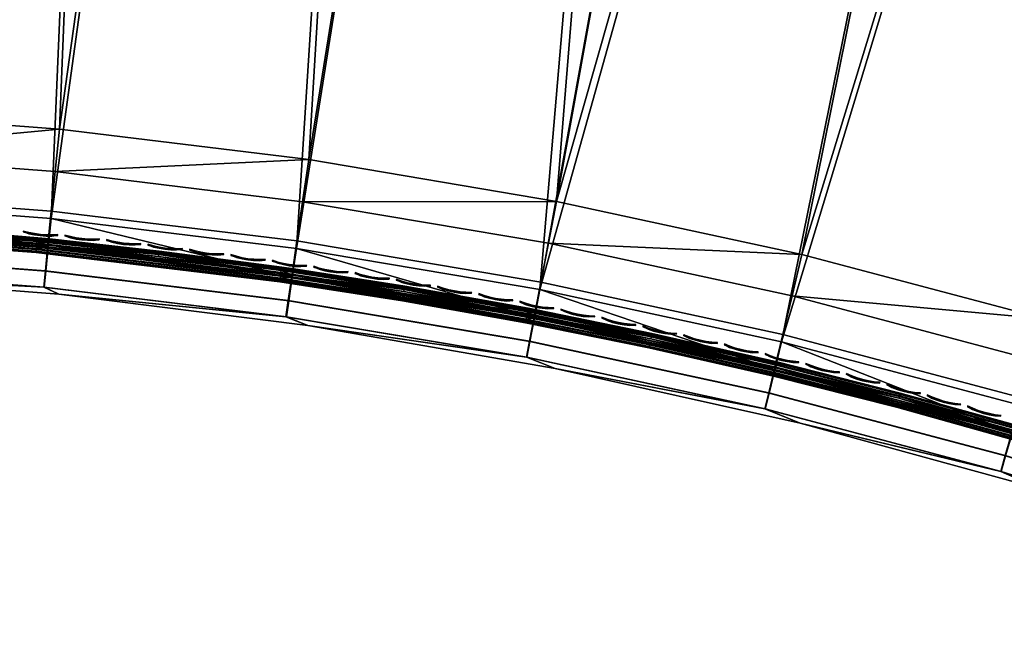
# Model space of a CAD drawing. Header units: inches. Extents: x 0 to 63.6, y -63.6 to 0.
# Tile 5 of 256: x 3.3 to 9.9, y -30.4 to -26.3. Entities that reach past the tile are written whole.
import ezdxf

# ---------------------------------------------------------------- set-up
doc = ezdxf.new("R2010")
doc.units = ezdxf.units.IN
doc.header["$LTSCALE"] = 0.03937
doc.header["$MEASUREMENT"] = 0
for name, color, linetype in [('A-FURN-3-ST', 151, 'Continuous'), ('A-FURN-3-ST-SEAM', 250, 'Continuous'), ('A-FURN-3-STITCH', 15, 'Continuous')]:
    doc.layers.add(name, color=color, linetype=linetype)

msp = doc.modelspace()

# ---------------------------------------------------------------- meshes
at = {"layer": 'A-FURN-3-ST'}
mesh = msp.add_polyface(dxfattribs=at)
corners = [(8.5832, -27.9167, 18), (14.8812, -7.385, 18), (12.828, -6.8816, 18), (6.9387, -27.5612, 18), (10.758, -6.4531, 18), (8.6737, -6.1001, 18), (5.2796, -27.2813, 18), (6.5781, -5.823, 18), (3.6095, -27.0777, 18), (4.4737, -5.6222, 18), (1.9318, -26.9508, 18), (2.3634, -5.498, 18), (0.25, -26.9009, 18), (0.25, -5.4505, 18), (12.8904, -6.6038, 17.9625), (10.8102, -6.1732, 17.9625), (8.7157, -5.8185, 17.9625), (6.6097, -5.5401, 17.9625), (4.495, -5.3383, 17.9625), (10.9521, -5.4085, 17.1847), (13.068, -5.8081, 16.9), (10.9586, -5.3715, 16.9), (13.0363, -5.952, 17.45), (13.0601, -5.8447, 17.1847), (10.9323, -5.5166, 17.45), (12.9982, -6.1226, 17.6778), (10.9004, -5.6884, 17.6778), (8.8138, -5.1578, 17.45), (8.7882, -5.3307, 17.6778), (12.9484, -6.3449, 17.8526), (10.8588, -5.9124, 17.8526), (8.7548, -5.5561, 17.8526), (6.6392, -5.2764, 17.8526), (13.068, -5.8081, 5.5), (10.9586, -5.3715, 5.5), (0, -5.4505, 17.75), (0, -26.9009, 17.75), (0.0335, -5.4505, 17.875), (0.0335, -26.9009, 17.875), (0.125, -5.4505, 17.9665), (0.125, -26.9009, 17.9665), (0.25, -4.8505, 5), (0.25, -27.5009, 5), (0.125, -4.8505, 5.0335), (0.125, -27.5009, 5.0335), (0.0335, -4.8505, 5.125), (0.0335, -27.5009, 5.125), (0, -4.8505, 5.25), (0, -27.5009, 5.25), (15.0329, -6.8045, 5), (8.4459, -28.5008, 5), (12.9585, -6.2959, 5), (6.8285, -28.151, 5), (10.867, -5.8631, 5), (8.7611, -5.5065, 5), (5.1967, -27.8756, 5), (6.6437, -5.2266, 5), (3.5541, -27.6752, 5), (4.5175, -5.0238, 5), (1.9041, -27.5502, 5), (2.3853, -4.8984, 5), (10.9518, -5.409, 5.3087), (13.0005, -6.1093, 5.0381), (10.9021, -5.675, 5.0381), (10.9319, -5.5155, 5.1464), (13.0361, -5.951, 5.1464), (13.0598, -5.8452, 5.3087), (8.7894, -5.3172, 5.0381), (8.8134, -5.1568, 5.1464), (0, -4.6005, 5.5), (0, -27.7509, 5.5), (0, -4.6005, 16.9), (0, -27.7509, 16.9)]
mesh.append_faces([[corners[k] for k in face] for face in [(0, 1, 2), (3, 2, 4), (3, 4, 5), (6, 5, 7), (8, 7, 9), (8, 9, 10), (10, 9, 11), (10, 11, 12), (12, 11, 13), (4, 14, 15), (4, 15, 5), (5, 15, 16), (5, 16, 7), (7, 16, 17), (7, 17, 9), (9, 17, 18), (9, 18, 11), (19, 20, 21), (22, 23, 19, 24), (25, 22, 24, 26), (26, 24, 27, 28), (29, 25, 26, 30), (30, 26, 28, 31), (14, 29, 30, 15), (15, 30, 31, 16), (16, 31, 32, 17), (21, 33, 34), (35, 36, 37), (37, 36, 38), (37, 38, 39), (39, 38, 40), (39, 40, 13), (13, 40, 12), (41, 42, 43), (43, 42, 44), (43, 44, 45), (45, 44, 46), (45, 46, 47), (47, 46, 48), (49, 50, 51), (51, 52, 53), (53, 52, 54), (54, 55, 56), (56, 57, 58), (58, 59, 60), (60, 59, 42), (60, 42, 41), (33, 61, 34), (62, 53, 63), (62, 63, 64, 65), (65, 64, 61, 66), (53, 54, 63), (63, 54, 67), (63, 67, 68, 64), (69, 70, 71), (71, 72, 36), (69, 47, 48), (69, 48, 70), (36, 35, 71)]])
mesh = msp.add_polyface(dxfattribs=at)
corners = [(5.2387, -27.5631, 17.9625), (6.9387, -27.5612, 18), (5.2796, -27.2813, 18), (3.5815, -27.3611, 17.9625), (3.6095, -27.0777, 18), (1.9168, -27.2351, 17.9625), (1.9318, -26.9508, 18), (0.2497, -27.1155, 17.9788), (0.2493, -27.3218, 17.9162), (1.9029, -27.5001, 17.8526), (3.5555, -27.6251, 17.8526), (5.2006, -27.8256, 17.8526), (6.8348, -28.1013, 17.8526), (6.8849, -27.8408, 17.9625), (0.249, -27.5119, 17.8145), (1.8909, -27.7276, 17.6778), (3.5331, -27.8518, 17.6778), (5.1679, -28.0511, 17.6778), (6.7918, -28.325, 17.6778), (0.2486, -27.8153, 17.511), (1.8817, -27.9021, 17.45), (0.2483, -27.9797, 17.1146), (1.8759, -28.0119, 17.1847), (0.2483, -28.0009, 16.9), (1.9287, -28.0522, 16.9), (3.5051, -28.1351, 17.1847), (3.6049, -28.1828, 16.9), (5.127, -28.3328, 17.1847), (5.273, -28.3922, 16.9), (6.738, -28.6046, 17.1847), (6.9294, -28.6801, 16.9), (6.7588, -28.4967, 17.45), (5.1427, -28.2241, 17.45), (3.5159, -28.0258, 17.45), (6.5781, -5.823, 18), (6.8285, -28.151, 5), (6.7923, -28.3389, 5.0381), (5.1967, -27.8756, 5), (5.1692, -28.0649, 5.0381), (3.5541, -27.6752, 5), (3.5353, -27.8656, 5.0381), (1.9041, -27.5502, 5), (1.894, -27.7413, 5.0381), (0.25, -27.5009, 5), (0.2493, -27.6922, 5.0381), (1.8854, -27.9033, 5.1464), (0.2488, -27.8544, 5.1465), (1.8797, -28.0115, 5.3087), (0.2483, -28.0009, 5.5), (1.9287, -28.0522, 5.5), (3.5087, -28.1349, 5.3087), (3.6049, -28.1828, 5.5), (5.1303, -28.3327, 5.3087), (5.273, -28.3922, 5.5), (6.7412, -28.6046, 5.3087), (6.7617, -28.4982, 5.1464), (5.1459, -28.2255, 5.1464), (3.5194, -28.027, 5.1464), (6.6437, -5.2266, 5), (4.5175, -5.0238, 5)]
mesh.append_faces([[corners[k] for k in face] for face in [(0, 1, 2), (0, 2, 3), (3, 2, 4), (3, 4, 5), (5, 4, 6), (5, 6, 7), (5, 8, 9), (5, 9, 10, 3), (3, 10, 11, 0), (0, 11, 12, 13), (9, 14, 15), (9, 15, 16, 10), (10, 16, 17, 11), (11, 17, 18, 12), (15, 19, 20), (20, 21, 22), (22, 23, 24), (22, 24, 25), (25, 24, 26), (25, 26, 27), (27, 26, 28), (27, 28, 29), (29, 28, 30), (31, 18, 17, 32), (32, 17, 16, 33), (33, 16, 15, 20), (29, 31, 32, 27), (27, 32, 33, 25), (25, 33, 20, 22), (2, 34, 4), (35, 36, 37), (37, 36, 38), (37, 38, 39), (39, 38, 40), (39, 40, 41), (41, 40, 42), (41, 42, 43), (44, 42, 45), (46, 45, 47), (48, 47, 49), (49, 47, 50), (49, 50, 51), (51, 50, 52), (51, 52, 53), (53, 52, 54), (55, 54, 52, 56), (56, 52, 50, 57), (57, 50, 47, 45), (36, 55, 56, 38), (38, 56, 57, 40), (40, 57, 45, 42), (58, 37, 39), (59, 39, 41), (53, 30, 28), (53, 28, 51), (51, 28, 26), (51, 26, 49), (49, 26, 24), (49, 24, 48)]])
mesh = msp.add_polyface(dxfattribs=at)
corners = [(11.7233, -29.1211, 17.9625), (11.8149, -28.8516, 18), (10.1306, -28.6206, 17.9625), (10.2098, -28.3471, 18), (8.5167, -28.1935, 17.9625), (8.5832, -27.9167, 18), (6.8849, -27.8408, 17.9625), (6.9387, -27.5612, 18), (5.2387, -27.5631, 17.9625), (6.8348, -28.1013, 17.8526), (8.4547, -28.4515, 17.8526), (10.0569, -28.8755, 17.8526), (11.638, -29.3724, 17.8526), (6.7918, -28.325, 17.6778), (8.4015, -28.673, 17.6778), (9.9936, -29.0943, 17.6778), (11.5647, -29.5881, 17.6778), (6.738, -28.6046, 17.1847), (6.9294, -28.6801, 16.9), (8.335, -28.9498, 17.1847), (8.5704, -29.0458, 16.9), (9.9145, -29.3678, 17.1847), (10.1923, -29.4885, 16.9), (11.4732, -29.8576, 17.1847), (11.7916, -30.0072, 16.9), (13.0078, -30.4184, 17.1847), (11.5085, -29.7536, 17.45), (9.945, -29.2622, 17.45), (8.3607, -28.843, 17.45), (6.7588, -28.4967, 17.45), (14.8812, -7.385, 18), (12.828, -6.8816, 18), (8.6737, -6.1001, 18), (5.2796, -27.2813, 18), (11.6242, -29.4205, 5), (13.1087, -30.1666, 5.0381), (11.5627, -29.6016, 5.0381), (10.0456, -28.9242, 5), (9.9924, -29.108, 5.0381), (8.4459, -28.5008, 5), (8.4012, -28.6868, 5.0381), (6.8285, -28.151, 5), (6.7923, -28.3389, 5.0381), (5.273, -28.3922, 5.5), (6.7412, -28.6046, 5.3087), (6.9294, -28.6801, 5.5), (8.3379, -28.9499, 5.3087), (8.5704, -29.0458, 5.5), (9.9172, -29.368, 5.3087), (10.1923, -29.4885, 5.5), (11.4756, -29.8579, 5.3087), (11.7916, -30.0072, 5.5), (13.01, -30.4186, 5.3087), (11.5105, -29.7552, 5.1464), (9.9473, -29.2638, 5.1464), (8.3632, -28.8445, 5.1464), (6.7617, -28.4982, 5.1464), (15.0329, -6.8045, 5), (12.9585, -6.2959, 5), (8.7611, -5.5065, 5), (5.1967, -27.8756, 5)]
mesh.append_faces([[corners[k] for k in face] for face in [(0, 1, 2), (2, 1, 3), (2, 3, 4), (4, 3, 5), (4, 5, 6), (6, 5, 7), (6, 7, 8), (6, 9, 10, 4), (4, 10, 11, 2), (2, 11, 12, 0), (9, 13, 14, 10), (10, 14, 15, 11), (11, 15, 16, 12), (17, 18, 19), (19, 18, 20), (19, 20, 21), (21, 20, 22), (21, 22, 23), (23, 22, 24), (23, 24, 25), (26, 16, 15, 27), (27, 15, 14, 28), (28, 14, 13, 29), (23, 26, 27, 21), (21, 27, 28, 19), (19, 28, 29, 17), (3, 30, 5), (5, 31, 7), (7, 32, 33), (34, 35, 36), (34, 36, 37), (37, 36, 38), (37, 38, 39), (39, 38, 40), (39, 40, 41), (41, 40, 42), (43, 44, 45), (45, 44, 46), (45, 46, 47), (47, 46, 48), (47, 48, 49), (49, 48, 50), (49, 50, 51), (51, 50, 52), (53, 50, 48, 54), (54, 48, 46, 55), (55, 46, 44, 56), (36, 53, 54, 38), (38, 54, 55, 40), (40, 55, 56, 42), (57, 37, 39), (58, 39, 41), (59, 41, 60), (51, 24, 49), (49, 24, 22), (49, 22, 47), (47, 22, 20), (47, 20, 45), (45, 20, 18), (45, 18, 43)]])
at = {"layer": 'A-FURN-3-ST-SEAM'}
mesh = msp.add_polyface(dxfattribs=at)
corners = [(3.4555, -27.8786, 17.6344), (3.4542, -27.8931, 17.6473), (1.8412, -27.774, 17.6473), (1.8418, -27.7594, 17.6344), (1.8976, -27.7304, 17.7271), (1.8423, -27.7471, 17.7259), (3.4566, -27.8663, 17.7259), (3.5393, -27.8548, 17.7271), (5.0903, -28.0618, 17.7259), (1.897, -27.7438, 17.628), (3.5381, -27.8681, 17.628), (5.0886, -28.074, 17.6344), (3.4551, -27.8837, 17.7173), (1.8416, -27.7646, 17.7173), (3.4539, -27.8966, 17.7027), (1.841, -27.7775, 17.7027), (5.0853, -28.0982, 17.6842), (5.0862, -28.0919, 17.7027), (3.4534, -27.9029, 17.6842), (1.8407, -27.7838, 17.6842), (5.0855, -28.097, 17.6648), (3.4535, -27.9017, 17.6648), (1.8408, -27.7826, 17.6648), (5.0866, -28.0885, 17.6473), (4.2776, -27.8988, 17.6522), (4.2762, -27.9116, 17.6377), (3.4605, -27.8235, 17.6377), (3.4617, -27.8106, 17.6522), (2.6497, -27.7544, 17.6377), (2.6505, -27.7416, 17.6522), (1.8443, -27.7041, 17.6377), (1.8448, -27.6912, 17.6522), (2.6485, -27.7719, 17.6292), (1.8435, -27.7216, 17.6292), (4.2742, -27.929, 17.6292), (3.4589, -27.8409, 17.6292), (1.8995, -27.6876, 17.6706), (3.5432, -27.8121, 17.6706), (4.2756, -27.9165, 17.7208), (3.4601, -27.8284, 17.7208), (2.6493, -27.7594, 17.7208), (3.4614, -27.8138, 17.7078), (2.6503, -27.7448, 17.7078), (3.4621, -27.8053, 17.6902), (2.6509, -27.7363, 17.6902), (4.2782, -27.8935, 17.6902), (1.8447, -27.6945, 17.7078), (1.844, -27.7091, 17.7208), (4.2773, -27.902, 17.7078)]
mesh.append_faces([[corners[k] for k in face] for face in [(0, 1, 2, 3), (4, 5, 6), (4, 6, 7), (7, 6, 8), (3, 9, 0), (0, 9, 10), (0, 10, 11), (12, 6, 5, 13), (14, 12, 13, 15), (16, 17, 14, 18), (18, 14, 15, 19), (20, 16, 18, 21), (21, 18, 19, 22), (23, 20, 21, 1), (1, 21, 22, 2), (24, 25, 26, 27), (27, 26, 28, 29), (29, 28, 30, 31), (32, 33, 30, 28), (34, 10, 35), (35, 10, 32), (35, 32, 28, 26), (10, 9, 32), (36, 37, 29), (29, 37, 27), (27, 37, 24), (25, 34, 35, 26), (7, 38, 39), (7, 39, 40), (40, 39, 41, 42), (42, 41, 43, 44), (44, 43, 37), (37, 43, 45), (37, 36, 44), (42, 46, 47, 40), (4, 7, 40), (48, 45, 43, 41), (38, 48, 41, 39)]])
mesh = msp.add_polyface(dxfattribs=at)
corners = [(5.9108, -28.2013, 17.6344), (5.9085, -28.2157, 17.6473), (5.0866, -28.0885, 17.6473), (5.0886, -28.074, 17.6344), (3.4542, -27.8931, 17.6473), (3.4555, -27.8786, 17.6344), (3.5393, -27.8548, 17.7271), (5.0903, -28.0618, 17.7259), (5.1736, -28.0541, 17.7271), (5.9128, -28.1891, 17.7259), (6.7971, -28.3281, 17.7271), (3.5381, -27.8681, 17.628), (5.1718, -28.0674, 17.628), (6.7946, -28.3412, 17.628), (5.91, -28.2064, 17.7173), (5.0879, -28.0792, 17.7173), (3.4566, -27.8663, 17.7259), (3.4551, -27.8837, 17.7173), (5.908, -28.2192, 17.7027), (5.0862, -28.0919, 17.7027), (3.4539, -27.8966, 17.7027), (5.907, -28.2254, 17.6842), (5.0853, -28.0982, 17.6842), (5.9072, -28.2242, 17.6648), (5.0855, -28.097, 17.6648), (5.9216, -28.1339, 17.6522), (5.9196, -28.1467, 17.6377), (5.0961, -28.0192, 17.6377), (5.0978, -28.0064, 17.6522), (4.2762, -27.9116, 17.6377), (4.2776, -27.8988, 17.6522), (5.9169, -28.1639, 17.6292), (5.0937, -28.0365, 17.6292), (4.2742, -27.929, 17.6292), (3.5432, -27.8121, 17.6706), (5.1795, -28.0117, 17.6706), (5.9225, -28.1287, 17.6902), (5.0985, -28.0012, 17.6902), (5.0974, -28.0096, 17.7078), (5.9211, -28.1371, 17.7078), (5.0954, -28.0241, 17.7208), (5.9188, -28.1516, 17.7208), (4.2756, -27.9165, 17.7208), (4.2782, -27.8935, 17.6902), (4.2773, -27.902, 17.7078)]
mesh.append_faces([[corners[k] for k in face] for face in [(0, 1, 2, 3), (3, 2, 4, 5), (6, 7, 8), (8, 7, 9), (8, 9, 10), (3, 11, 12), (3, 12, 0), (0, 12, 13), (14, 9, 7, 15), (15, 7, 16, 17), (18, 14, 15, 19), (19, 15, 17, 20), (21, 18, 19, 22), (23, 21, 22, 24), (1, 23, 24, 2), (25, 26, 27, 28), (28, 27, 29, 30), (13, 12, 31), (31, 12, 32), (31, 32, 27, 26), (32, 12, 33), (33, 12, 11), (30, 34, 35), (30, 35, 28), (28, 35, 25), (27, 32, 33, 29), (36, 35, 37), (36, 37, 38, 39), (39, 38, 40, 41), (41, 40, 8), (8, 40, 42), (8, 42, 6), (34, 43, 35), (35, 43, 37), (8, 10, 41), (38, 37, 43, 44), (40, 38, 44, 42)]])
mesh = msp.add_polyface(dxfattribs=at)
corners = [(7.5635, -28.5167, 17.6344), (7.5605, -28.531, 17.6473), (6.7334, -28.3631, 17.6473), (6.736, -28.3488, 17.6344), (5.9085, -28.2157, 17.6473), (5.9108, -28.2013, 17.6344), (6.7971, -28.3281, 17.7271), (5.9128, -28.1891, 17.7259), (6.7382, -28.3366, 17.7259), (7.566, -28.5046, 17.7259), (6.7351, -28.3539, 17.7173), (7.5624, -28.5218, 17.7173), (6.7328, -28.3666, 17.7027), (7.5598, -28.5344, 17.7027), (6.7316, -28.3728, 17.6842), (7.5585, -28.5406, 17.6842), (6.7318, -28.3716, 17.6648), (7.5587, -28.5394, 17.6648), (8.4063, -28.676, 17.7271), (6.7946, -28.3412, 17.628), (8.4032, -28.689, 17.628), (5.91, -28.2064, 17.7173), (5.908, -28.2192, 17.7027), (5.907, -28.2254, 17.6842), (5.9072, -28.2242, 17.6648), (7.5774, -28.4499, 17.6522), (7.5748, -28.4626, 17.6377), (6.7461, -28.2944, 17.6377), (6.7484, -28.2817, 17.6522), (5.9196, -28.1467, 17.6377), (5.9216, -28.1339, 17.6522), (7.5712, -28.4797, 17.6292), (6.7429, -28.3116, 17.6292), (5.9169, -28.1639, 17.6292), (5.1795, -28.0117, 17.6706), (6.8049, -28.286, 17.6706), (7.5738, -28.4674, 17.7208), (6.7452, -28.2993, 17.7208), (5.9188, -28.1516, 17.7208), (6.7478, -28.2849, 17.7078), (5.9211, -28.1371, 17.7078), (6.7494, -28.2765, 17.6902), (5.9225, -28.1287, 17.6902), (7.5785, -28.4447, 17.6902), (7.5768, -28.4531, 17.7078)]
mesh.append_faces([[corners[k] for k in face] for face in [(0, 1, 2, 3), (3, 2, 4, 5), (6, 7, 8), (6, 8, 9), (9, 8, 10, 11), (11, 10, 12, 13), (13, 12, 14, 15), (15, 14, 16, 17), (17, 16, 2, 1), (18, 6, 9), (5, 19, 3), (3, 19, 0), (19, 20, 0), (10, 8, 7, 21), (12, 10, 21, 22), (14, 12, 22, 23), (16, 14, 23, 24), (2, 16, 24, 4), (25, 26, 27, 28), (28, 27, 29, 30), (31, 20, 19), (31, 19, 32), (32, 19, 33), (32, 33, 29, 27), (34, 35, 30), (30, 35, 28), (28, 35, 25), (26, 31, 32, 27), (18, 36, 6), (6, 36, 37), (6, 37, 38), (38, 37, 39, 40), (40, 39, 41, 42), (42, 41, 35), (35, 41, 43), (35, 34, 42), (44, 43, 41, 39), (36, 44, 39, 37)]])
mesh = msp.add_polyface(dxfattribs=at)
corners = [(9.2223, -28.9151, 17.6344), (9.2186, -28.9293, 17.6473), (8.3957, -28.7212, 17.6473), (8.3991, -28.707, 17.6344), (7.5605, -28.531, 17.6473), (7.5635, -28.5167, 17.6344), (9.2254, -28.9032, 17.7259), (9.9979, -29.0972, 17.7271), (8.4063, -28.676, 17.7271), (8.4019, -28.695, 17.7259), (7.566, -28.5046, 17.7259), (7.5624, -28.5218, 17.7173), (8.3979, -28.7121, 17.7173), (7.5598, -28.5344, 17.7027), (8.395, -28.7246, 17.7027), (7.5585, -28.5406, 17.6842), (8.3935, -28.7308, 17.6842), (7.5587, -28.5394, 17.6648), (8.3938, -28.7296, 17.6648), (8.4032, -28.689, 17.628), (9.9943, -29.1101, 17.628), (9.221, -28.9202, 17.7173), (9.2178, -28.9327, 17.7027), (9.2162, -28.9388, 17.6842), (9.2165, -28.9376, 17.6648), (9.2394, -28.8491, 17.6522), (9.2362, -28.8616, 17.6377), (8.4117, -28.6531, 17.6377), (8.4146, -28.6406, 17.6522), (7.5748, -28.4626, 17.6377), (7.5774, -28.4499, 17.6522), (9.2318, -28.8785, 17.6292), (8.4077, -28.6701, 17.6292), (7.5712, -28.4797, 17.6292), (6.8049, -28.286, 17.6706), (8.4161, -28.6343, 17.6706), (9.2407, -28.844, 17.6902), (8.4158, -28.6354, 17.6902), (8.4139, -28.6437, 17.7078), (9.2386, -28.8522, 17.7078), (8.4105, -28.658, 17.7208), (9.235, -28.8664, 17.7208), (7.5738, -28.4674, 17.7208), (7.5785, -28.4447, 17.6902), (7.5768, -28.4531, 17.7078)]
mesh.append_faces([[corners[k] for k in face] for face in [(0, 1, 2, 3), (3, 2, 4, 5), (6, 7, 8), (6, 8, 9), (9, 8, 10), (9, 10, 11, 12), (12, 11, 13, 14), (14, 13, 15, 16), (16, 15, 17, 18), (18, 17, 4, 2), (5, 19, 3), (3, 19, 0), (0, 19, 20), (21, 6, 9, 12), (22, 21, 12, 14), (23, 22, 14, 16), (24, 23, 16, 18), (1, 24, 18, 2), (25, 26, 27, 28), (28, 27, 29, 30), (20, 19, 31), (31, 19, 32), (31, 32, 27, 26), (32, 19, 33), (30, 34, 35), (30, 35, 28), (28, 35, 25), (33, 29, 27, 32), (36, 35, 37), (36, 37, 38, 39), (39, 38, 40, 41), (41, 40, 8), (8, 40, 42), (34, 43, 35), (35, 43, 37), (43, 44, 38, 37), (44, 42, 40, 38)]])
mesh = msp.add_polyface(dxfattribs=at)
corners = [(10.8814, -29.3986, 17.6344), (10.877, -29.4125, 17.6473), (10.0482, -29.1602, 17.6473), (10.0522, -29.1461, 17.6344), (9.2186, -28.9293, 17.6473), (9.2223, -28.9151, 17.6344), (11.5686, -29.5909, 17.7271), (9.9979, -29.0972, 17.7271), (10.885, -29.3868, 17.7259), (10.0555, -29.1343, 17.7259), (10.0508, -29.1511, 17.7173), (10.8798, -29.4035, 17.7173), (10.0472, -29.1635, 17.7027), (10.876, -29.4158, 17.7027), (10.0455, -29.1696, 17.6842), (10.8741, -29.4219, 17.6842), (10.0458, -29.1684, 17.6648), (10.8745, -29.4207, 17.6648), (9.2254, -28.9032, 17.7259), (9.9943, -29.1101, 17.628), (11.5644, -29.6036, 17.628), (9.221, -28.9202, 17.7173), (9.2178, -28.9327, 17.7027), (9.2162, -28.9388, 17.6842), (9.2165, -28.9376, 17.6648), (10.9017, -29.3334, 17.6522), (10.8979, -29.3458, 17.6377), (10.0674, -29.0929, 17.6377), (10.0709, -29.0805, 17.6522), (9.2362, -28.8616, 17.6377), (9.2394, -28.8491, 17.6522), (10.8927, -29.3625, 17.6292), (10.0626, -29.1098, 17.6292), (9.2318, -28.8785, 17.6292), (8.4161, -28.6343, 17.6706), (10.0096, -29.0561, 17.6706), (10.8964, -29.3505, 17.7208), (10.066, -29.0977, 17.7208), (9.235, -28.8664, 17.7208), (10.07, -29.0836, 17.7078), (9.2386, -28.8522, 17.7078), (10.0724, -29.0754, 17.6902), (9.2407, -28.844, 17.6902), (10.9033, -29.3284, 17.6902), (8.4063, -28.676, 17.7271), (10.9007, -29.3365, 17.7078)]
mesh.append_faces([[corners[k] for k in face] for face in [(0, 1, 2, 3), (3, 2, 4, 5), (6, 7, 8), (8, 7, 9), (8, 9, 10, 11), (11, 10, 12, 13), (13, 12, 14, 15), (15, 14, 16, 17), (17, 16, 2, 1), (9, 7, 18), (5, 19, 3), (3, 19, 0), (19, 20, 0), (18, 21, 10, 9), (21, 22, 12, 10), (22, 23, 14, 12), (23, 24, 16, 14), (24, 4, 2, 16), (25, 26, 27, 28), (28, 27, 29, 30), (31, 20, 19), (31, 19, 32), (32, 19, 33), (32, 33, 29, 27), (34, 35, 30), (30, 35, 28), (28, 35, 25), (26, 31, 32, 27), (7, 36, 37), (7, 37, 38), (38, 37, 39, 40), (40, 39, 41, 42), (42, 41, 35), (35, 41, 43), (35, 34, 42), (44, 7, 38), (45, 43, 41, 39), (39, 37, 36, 45)]])
at = {"layer": 'A-FURN-3-STITCH'}
mesh = msp.add_polymesh((7, 4), dxfattribs=at)
for k, corner in enumerate([(3.3677, -27.7589, 17.7447), (3.3675, -27.7604, 17.7425), (3.3672, -27.7633, 17.7382), (3.3671, -27.7648, 17.736), (3.4052, -27.7691, 17.749), (3.4047, -27.7742, 17.7493), (3.4044, -27.7771, 17.745), (3.4046, -27.7749, 17.7404), (3.4434, -27.7767, 17.7516), (3.4429, -27.7819, 17.752), (3.4426, -27.7848, 17.7477), (3.4429, -27.7825, 17.743), (3.4822, -27.7819, 17.7525), (3.4817, -27.7871, 17.7529), (3.4814, -27.79, 17.7486), (3.4816, -27.7877, 17.7439), (3.5212, -27.7845, 17.7517), (3.5207, -27.7897, 17.7521), (3.5204, -27.7926, 17.7477), (3.5206, -27.7903, 17.7431), (3.5602, -27.7846, 17.7492), (3.5597, -27.7898, 17.7495), (3.5594, -27.7927, 17.7452), (3.5596, -27.7904, 17.7405), (3.599, -27.7822, 17.7449), (3.5989, -27.7837, 17.7428), (3.5986, -27.7866, 17.7385), (3.5984, -27.788, 17.7363)]):
    mesh.set_mesh_vertex(divmod(k, 4), corner)
mesh = msp.add_polymesh((7, 4), dxfattribs=at)
for k, corner in enumerate([(3.6464, -27.7862, 17.7447), (3.6462, -27.7876, 17.7425), (3.6459, -27.7905, 17.7382), (3.6458, -27.792, 17.736), (3.6838, -27.7966, 17.749), (3.6833, -27.8018, 17.7493), (3.683, -27.8047, 17.745), (3.6832, -27.8024, 17.7404), (3.722, -27.8046, 17.7516), (3.7215, -27.8097, 17.752), (3.7212, -27.8126, 17.7477), (3.7214, -27.8104, 17.743), (3.7607, -27.81, 17.7525), (3.7602, -27.8152, 17.7529), (3.7599, -27.8181, 17.7486), (3.7601, -27.8158, 17.7439), (3.7997, -27.813, 17.7517), (3.7992, -27.8181, 17.7521), (3.7988, -27.821, 17.7477), (3.7991, -27.8188, 17.7431), (3.8387, -27.8134, 17.7492), (3.8382, -27.8185, 17.7495), (3.8379, -27.8214, 17.7452), (3.8381, -27.8192, 17.7405), (3.8775, -27.8112, 17.7449), (3.8774, -27.8127, 17.7428), (3.8771, -27.8156, 17.7385), (3.8769, -27.817, 17.7363)]):
    mesh.set_mesh_vertex(divmod(k, 4), corner)
mesh = msp.add_polymesh((7, 4), dxfattribs=at)
for k, corner in enumerate([(3.9249, -27.8156, 17.7447), (3.9247, -27.817, 17.7425), (3.9244, -27.8199, 17.7382), (3.9242, -27.8214, 17.736), (3.9623, -27.8263, 17.749), (3.9617, -27.8315, 17.7493), (3.9613, -27.8344, 17.745), (3.9616, -27.8321, 17.7404), (4.0004, -27.8346, 17.7516), (3.9998, -27.8397, 17.752), (3.9995, -27.8426, 17.7477), (3.9997, -27.8404, 17.743), (4.039, -27.8403, 17.7525), (4.0385, -27.8455, 17.7529), (4.0381, -27.8484, 17.7486), (4.0384, -27.8461, 17.7439), (4.078, -27.8436, 17.7517), (4.0774, -27.8488, 17.7521), (4.0771, -27.8516, 17.7477), (4.0773, -27.8494, 17.7431), (4.117, -27.8443, 17.7492), (4.1164, -27.8495, 17.7495), (4.1161, -27.8523, 17.7452), (4.1164, -27.8501, 17.7405), (4.1559, -27.8424, 17.7449), (4.1557, -27.8439, 17.7428), (4.1553, -27.8468, 17.7385), (4.1552, -27.8482, 17.7363)]):
    mesh.set_mesh_vertex(divmod(k, 4), corner)
mesh = msp.add_polymesh((7, 4), dxfattribs=at)
for k, corner in enumerate([(4.2032, -27.8472, 17.7447), (4.203, -27.8486, 17.7425), (4.2026, -27.8515, 17.7382), (4.2025, -27.853, 17.736), (4.2404, -27.8582, 17.749), (4.2398, -27.8633, 17.7493), (4.2394, -27.8662, 17.745), (4.2397, -27.864, 17.7404), (4.2785, -27.8667, 17.7516), (4.2779, -27.8719, 17.752), (4.2775, -27.8748, 17.7477), (4.2778, -27.8725, 17.743), (4.3171, -27.8728, 17.7525), (4.3165, -27.878, 17.7529), (4.3161, -27.8809, 17.7486), (4.3164, -27.8786, 17.7439), (4.3561, -27.8764, 17.7517), (4.3554, -27.8815, 17.7521), (4.3551, -27.8844, 17.7477), (4.3553, -27.8822, 17.7431), (4.3951, -27.8774, 17.7492), (4.3944, -27.8825, 17.7495), (4.3941, -27.8854, 17.7452), (4.3944, -27.8832, 17.7405), (4.4339, -27.8758, 17.7449), (4.4337, -27.8773, 17.7428), (4.4334, -27.8802, 17.7385), (4.4332, -27.8816, 17.7363)]):
    mesh.set_mesh_vertex(divmod(k, 4), corner)
mesh = msp.add_polymesh((7, 4), dxfattribs=at)
for k, corner in enumerate([(4.4812, -27.8809, 17.7447), (4.481, -27.8824, 17.7425), (4.4806, -27.8853, 17.7382), (4.4804, -27.8867, 17.736), (4.5184, -27.8922, 17.749), (4.5177, -27.8974, 17.7493), (4.5173, -27.9003, 17.745), (4.5176, -27.898, 17.7404), (4.5564, -27.9011, 17.7516), (4.5557, -27.9062, 17.752), (4.5553, -27.9091, 17.7477), (4.5556, -27.9069, 17.743), (4.5949, -27.9074, 17.7525), (4.5943, -27.9126, 17.7529), (4.5939, -27.9155, 17.7486), (4.5942, -27.9132, 17.7439), (4.6338, -27.9113, 17.7517), (4.6332, -27.9164, 17.7521), (4.6328, -27.9193, 17.7477), (4.6331, -27.9171, 17.7431), (4.6728, -27.9126, 17.7492), (4.6722, -27.9177, 17.7495), (4.6718, -27.9206, 17.7452), (4.6721, -27.9184, 17.7405), (4.7117, -27.9114, 17.7449), (4.7115, -27.9128, 17.7428), (4.7111, -27.9157, 17.7385), (4.7109, -27.9171, 17.7363)]):
    mesh.set_mesh_vertex(divmod(k, 4), corner)
mesh = msp.add_polymesh((7, 4), dxfattribs=at)
for k, corner in enumerate([(4.7589, -27.9168, 17.7447), (4.7587, -27.9183, 17.7425), (4.7583, -27.9212, 17.7382), (4.7581, -27.9226, 17.736), (4.796, -27.9284, 17.749), (4.7953, -27.9336, 17.7493), (4.7949, -27.9364, 17.745), (4.7952, -27.9342, 17.7404), (4.8339, -27.9376, 17.7516), (4.8332, -27.9427, 17.752), (4.8328, -27.9456, 17.7477), (4.8331, -27.9433, 17.743), (4.8725, -27.9442, 17.7525), (4.8717, -27.9494, 17.7529), (4.8713, -27.9523, 17.7486), (4.8717, -27.95, 17.7439), (4.9113, -27.9484, 17.7517), (4.9106, -27.9535, 17.7521), (4.9102, -27.9564, 17.7477), (4.9105, -27.9542, 17.7431), (4.9503, -27.95, 17.7492), (4.9496, -27.9551, 17.7495), (4.9492, -27.958, 17.7452), (4.9495, -27.9558, 17.7405), (4.9892, -27.949, 17.7449), (4.989, -27.9505, 17.7428), (4.9886, -27.9534, 17.7385), (4.9884, -27.9548, 17.7363)]):
    mesh.set_mesh_vertex(divmod(k, 4), corner)
mesh = msp.add_polymesh((7, 4), dxfattribs=at)
for k, corner in enumerate([(5.0364, -27.9549, 17.7447), (5.0362, -27.9563, 17.7425), (5.0357, -27.9592, 17.7382), (5.0355, -27.9607, 17.736), (5.0734, -27.9668, 17.749), (5.0726, -27.9719, 17.7493), (5.0722, -27.9748, 17.745), (5.0725, -27.9725, 17.7404), (5.1112, -27.9762, 17.7516), (5.1105, -27.9813, 17.752), (5.1101, -27.9842, 17.7477), (5.1104, -27.982, 17.743), (5.1497, -27.9832, 17.7525), (5.1489, -27.9883, 17.7529), (5.1485, -27.9912, 17.7486), (5.1489, -27.9889, 17.7439), (5.1885, -27.9876, 17.7517), (5.1878, -27.9928, 17.7521), (5.1874, -27.9956, 17.7477), (5.1877, -27.9934, 17.7431), (5.2275, -27.9895, 17.7492), (5.2268, -27.9947, 17.7495), (5.2263, -27.9976, 17.7452), (5.2267, -27.9953, 17.7405), (5.2664, -27.9889, 17.7449), (5.2662, -27.9904, 17.7428), (5.2657, -27.9933, 17.7385), (5.2655, -27.9947, 17.7363)]):
    mesh.set_mesh_vertex(divmod(k, 4), corner)
mesh = msp.add_polymesh((7, 4), dxfattribs=at)
for k, corner in enumerate([(5.3135, -27.9951, 17.7447), (5.3133, -27.9965, 17.7425), (5.3129, -27.9994, 17.7382), (5.3126, -28.0009, 17.736), (5.3504, -28.0073, 17.749), (5.3496, -28.0124, 17.7493), (5.3492, -28.0153, 17.745), (5.3496, -28.013, 17.7404), (5.3882, -28.017, 17.7516), (5.3874, -28.0221, 17.752), (5.387, -28.025, 17.7477), (5.3873, -28.0228, 17.743), (5.4266, -28.0243, 17.7525), (5.4258, -28.0294, 17.7529), (5.4254, -28.0323, 17.7486), (5.4257, -28.03, 17.7439), (5.4654, -28.029, 17.7517), (5.4646, -28.0342, 17.7521), (5.4642, -28.037, 17.7477), (5.4645, -28.0348, 17.7431), (5.5044, -28.0312, 17.7492), (5.5036, -28.0364, 17.7495), (5.5031, -28.0393, 17.7452), (5.5035, -28.037, 17.7405), (5.5433, -28.0309, 17.7449), (5.543, -28.0324, 17.7428), (5.5426, -28.0353, 17.7385), (5.5424, -28.0367, 17.7363)]):
    mesh.set_mesh_vertex(divmod(k, 4), corner)
mesh = msp.add_polymesh((7, 4), dxfattribs=at)
for k, corner in enumerate([(5.5903, -28.0375, 17.7447), (5.5901, -28.0389, 17.7425), (5.5897, -28.0418, 17.7382), (5.5894, -28.0432, 17.736), (5.6272, -28.0499, 17.749), (5.6263, -28.055, 17.7493), (5.6259, -28.0579, 17.745), (5.6262, -28.0557, 17.7404), (5.6649, -28.0599, 17.7516), (5.664, -28.0651, 17.752), (5.6636, -28.0679, 17.7477), (5.6639, -28.0657, 17.743), (5.7032, -28.0675, 17.7525), (5.7024, -28.0726, 17.7529), (5.7019, -28.0755, 17.7486), (5.7023, -28.0733, 17.7439), (5.742, -28.0726, 17.7517), (5.7412, -28.0777, 17.7521), (5.7407, -28.0806, 17.7477), (5.7411, -28.0783, 17.7431), (5.7809, -28.0751, 17.7492), (5.7801, -28.0802, 17.7495), (5.7796, -28.0831, 17.7452), (5.78, -28.0808, 17.7405), (5.8198, -28.075, 17.7449), (5.8196, -28.0765, 17.7428), (5.8191, -28.0794, 17.7385), (5.8189, -28.0808, 17.7363)]):
    mesh.set_mesh_vertex(divmod(k, 4), corner)
mesh = msp.add_polymesh((7, 4), dxfattribs=at)
for k, corner in enumerate([(5.8668, -28.082, 17.7447), (5.8666, -28.0834, 17.7425), (5.8661, -28.0863, 17.7382), (5.8659, -28.0878, 17.736), (5.9036, -28.0947, 17.749), (5.9027, -28.0998, 17.7493), (5.9022, -28.1027, 17.745), (5.9026, -28.1005, 17.7404), (5.9412, -28.105, 17.7516), (5.9403, -28.1102, 17.752), (5.9398, -28.113, 17.7477), (5.9402, -28.1108, 17.743), (5.9795, -28.1129, 17.7525), (5.9786, -28.118, 17.7529), (5.9781, -28.1209, 17.7486), (5.9785, -28.1187, 17.7439), (6.0182, -28.1183, 17.7517), (6.0173, -28.1234, 17.7521), (6.0168, -28.1263, 17.7477), (6.0172, -28.124, 17.7431), (6.0571, -28.1211, 17.7492), (6.0562, -28.1262, 17.7495), (6.0558, -28.1291, 17.7452), (6.0561, -28.1268, 17.7405), (6.096, -28.1213, 17.7449), (6.0957, -28.1228, 17.7428), (6.0953, -28.1257, 17.7385), (6.095, -28.1271, 17.7363)]):
    mesh.set_mesh_vertex(divmod(k, 4), corner)
mesh = msp.add_polymesh((7, 4), dxfattribs=at)
for k, corner in enumerate([(6.143, -28.1287, 17.7447), (6.1427, -28.1301, 17.7425), (6.1422, -28.133, 17.7382), (6.142, -28.1344, 17.736), (6.1796, -28.1417, 17.749), (6.1787, -28.1468, 17.7493), (6.1782, -28.1497, 17.745), (6.1786, -28.1474, 17.7404), (6.2171, -28.1523, 17.7516), (6.2162, -28.1574, 17.752), (6.2157, -28.1603, 17.7477), (6.2161, -28.158, 17.743), (6.2554, -28.1604, 17.7525), (6.2545, -28.1656, 17.7529), (6.2539, -28.1684, 17.7486), (6.2544, -28.1662, 17.7439), (6.2941, -28.1661, 17.7517), (6.2931, -28.1712, 17.7521), (6.2926, -28.1741, 17.7477), (6.293, -28.1718, 17.7431), (6.333, -28.1692, 17.7492), (6.332, -28.1743, 17.7495), (6.3315, -28.1772, 17.7452), (6.3319, -28.175, 17.7405), (6.3718, -28.1698, 17.7449), (6.3716, -28.1713, 17.7428), (6.371, -28.1741, 17.7385), (6.3708, -28.1755, 17.7363)]):
    mesh.set_mesh_vertex(divmod(k, 4), corner)
mesh = msp.add_polymesh((7, 4), dxfattribs=at)
for k, corner in enumerate([(6.4187, -28.1775, 17.7447), (6.4185, -28.1789, 17.7425), (6.4179, -28.1818, 17.7382), (6.4177, -28.1832, 17.736), (6.4553, -28.1908, 17.749), (6.4543, -28.1959, 17.7493), (6.4538, -28.1987, 17.745), (6.4542, -28.1965, 17.7404), (6.4927, -28.2017, 17.7516), (6.4918, -28.2068, 17.752), (6.4912, -28.2096, 17.7477), (6.4917, -28.2074, 17.743), (6.5309, -28.2101, 17.7525), (6.5299, -28.2152, 17.7529), (6.5294, -28.2181, 17.7486), (6.5298, -28.2159, 17.7439), (6.5695, -28.2161, 17.7517), (6.5686, -28.2212, 17.7521), (6.568, -28.2241, 17.7477), (6.5685, -28.2218, 17.7431), (6.6084, -28.2195, 17.7492), (6.6074, -28.2246, 17.7495), (6.6069, -28.2275, 17.7452), (6.6073, -28.2252, 17.7405), (6.6473, -28.2204, 17.7449), (6.647, -28.2219, 17.7428), (6.6465, -28.2247, 17.7385), (6.6462, -28.2261, 17.7363)]):
    mesh.set_mesh_vertex(divmod(k, 4), corner)
mesh = msp.add_polymesh((7, 4), dxfattribs=at)
for k, corner in enumerate([(6.6941, -28.2284, 17.7447), (6.6939, -28.2298, 17.7425), (6.6933, -28.2327, 17.7382), (6.693, -28.2342, 17.736), (6.7305, -28.242, 17.749), (6.7295, -28.2471, 17.7493), (6.729, -28.25, 17.745), (6.7294, -28.2477, 17.7404), (6.7679, -28.2532, 17.7516), (6.7669, -28.2583, 17.752), (6.7664, -28.2611, 17.7477), (6.7668, -28.2589, 17.743), (6.806, -28.2619, 17.7525), (6.805, -28.267, 17.7529), (6.8045, -28.2699, 17.7486), (6.8049, -28.2677, 17.7439), (6.8446, -28.2682, 17.7517), (6.8436, -28.2733, 17.7521), (6.843, -28.2762, 17.7477), (6.8435, -28.2739, 17.7431), (6.8834, -28.2719, 17.7492), (6.8824, -28.277, 17.7495), (6.8819, -28.2799, 17.7452), (6.8823, -28.2777, 17.7405), (6.9223, -28.2731, 17.7449), (6.922, -28.2746, 17.7428), (6.9215, -28.2774, 17.7385), (6.9212, -28.2788, 17.7363)]):
    mesh.set_mesh_vertex(divmod(k, 4), corner)
mesh = msp.add_polymesh((7, 4), dxfattribs=at)
for k, corner in enumerate([(6.9691, -28.2815, 17.7447), (6.9688, -28.2829, 17.7425), (6.9682, -28.2858, 17.7382), (6.9679, -28.2872, 17.736), (7.0054, -28.2954, 17.749), (7.0044, -28.3005, 17.7493), (7.0038, -28.3033, 17.745), (7.0043, -28.3011, 17.7404), (7.0427, -28.3068, 17.7516), (7.0417, -28.3119, 17.752), (7.0411, -28.3148, 17.7477), (7.0415, -28.3126, 17.743), (7.0807, -28.3159, 17.7525), (7.0797, -28.321, 17.7529), (7.0791, -28.3238, 17.7486), (7.0796, -28.3216, 17.7439), (7.1193, -28.3225, 17.7517), (7.1182, -28.3275, 17.7521), (7.1176, -28.3304, 17.7477), (7.1181, -28.3282, 17.7431), (7.1581, -28.3265, 17.7492), (7.157, -28.3316, 17.7495), (7.1565, -28.3344, 17.7452), (7.1569, -28.3322, 17.7405), (7.1969, -28.328, 17.7449), (7.1966, -28.3294, 17.7428), (7.196, -28.3323, 17.7385), (7.1958, -28.3337, 17.7363)]):
    mesh.set_mesh_vertex(divmod(k, 4), corner)
mesh = msp.add_polymesh((7, 4), dxfattribs=at)
for k, corner in enumerate([(7.2437, -28.3367, 17.7447), (7.2434, -28.3381, 17.7425), (7.2428, -28.341, 17.7382), (7.2425, -28.3425, 17.736), (7.2799, -28.3509, 17.749), (7.2788, -28.356, 17.7493), (7.2782, -28.3588, 17.745), (7.2787, -28.3566, 17.7404), (7.317, -28.3626, 17.7516), (7.316, -28.3677, 17.752), (7.3154, -28.3706, 17.7477), (7.3158, -28.3684, 17.743), (7.355, -28.372, 17.7525), (7.3539, -28.3771, 17.7529), (7.3533, -28.3799, 17.7486), (7.3538, -28.3777, 17.7439), (7.3935, -28.3788, 17.7517), (7.3924, -28.3839, 17.7521), (7.3918, -28.3868, 17.7477), (7.3923, -28.3846, 17.7431), (7.4323, -28.3832, 17.7492), (7.4312, -28.3883, 17.7495), (7.4306, -28.3911, 17.7452), (7.4311, -28.3889, 17.7405), (7.4711, -28.385, 17.7449), (7.4708, -28.3864, 17.7428), (7.4702, -28.3893, 17.7385), (7.4699, -28.3907, 17.7363)]):
    mesh.set_mesh_vertex(divmod(k, 4), corner)
mesh = msp.add_polymesh((7, 4), dxfattribs=at)
for k, corner in enumerate([(7.5178, -28.3941, 17.7447), (7.5175, -28.3955, 17.7425), (7.5168, -28.3983, 17.7382), (7.5165, -28.3998, 17.736), (7.5539, -28.4085, 17.749), (7.5527, -28.4136, 17.7493), (7.5521, -28.4164, 17.745), (7.5526, -28.4142, 17.7404), (7.591, -28.4206, 17.7516), (7.5898, -28.4256, 17.752), (7.5892, -28.4285, 17.7477), (7.5897, -28.4263, 17.743), (7.6288, -28.4302, 17.7525), (7.6277, -28.4353, 17.7529), (7.6271, -28.4381, 17.7486), (7.6276, -28.4359, 17.7439), (7.6673, -28.4374, 17.7517), (7.6662, -28.4424, 17.7521), (7.6655, -28.4453, 17.7477), (7.666, -28.4431, 17.7431), (7.706, -28.442, 17.7492), (7.7049, -28.4471, 17.7495), (7.7043, -28.4499, 17.7452), (7.7048, -28.4477, 17.7405), (7.7448, -28.4441, 17.7449), (7.7445, -28.4455, 17.7428), (7.7439, -28.4484, 17.7385), (7.7436, -28.4498, 17.7363)]):
    mesh.set_mesh_vertex(divmod(k, 4), corner)
mesh = msp.add_polymesh((7, 4), dxfattribs=at)
for k, corner in enumerate([(7.7914, -28.4536, 17.7447), (7.7911, -28.455, 17.7425), (7.7905, -28.4578, 17.7382), (7.7901, -28.4593, 17.736), (7.8274, -28.4683, 17.749), (7.8263, -28.4733, 17.7493), (7.8256, -28.4762, 17.745), (7.8261, -28.474, 17.7404), (7.8644, -28.4806, 17.7516), (7.8633, -28.4857, 17.752), (7.8626, -28.4885, 17.7477), (7.8631, -28.4863, 17.743), (7.9022, -28.4906, 17.7525), (7.9011, -28.4956, 17.7529), (7.9004, -28.4985, 17.7486), (7.9009, -28.4962, 17.7439), (7.9406, -28.498, 17.7517), (7.9394, -28.5031, 17.7521), (7.9388, -28.5059, 17.7477), (7.9393, -28.5037, 17.7431), (7.9793, -28.5029, 17.7492), (7.9781, -28.508, 17.7495), (7.9775, -28.5109, 17.7452), (7.978, -28.5086, 17.7405), (8.0181, -28.5053, 17.7449), (8.0178, -28.5068, 17.7428), (8.0171, -28.5096, 17.7385), (8.0168, -28.511, 17.7363)]):
    mesh.set_mesh_vertex(divmod(k, 4), corner)
mesh = msp.add_polymesh((7, 4), dxfattribs=at)
for k, corner in enumerate([(8.0646, -28.5152, 17.7447), (8.0643, -28.5166, 17.7425), (8.0636, -28.5194, 17.7382), (8.0633, -28.5209, 17.736), (8.1005, -28.5302, 17.749), (8.0993, -28.5352, 17.7493), (8.0986, -28.5381, 17.745), (8.0992, -28.5358, 17.7404), (8.1374, -28.5428, 17.7516), (8.1362, -28.5479, 17.752), (8.1355, -28.5507, 17.7477), (8.1361, -28.5485, 17.743), (8.1751, -28.553, 17.7525), (8.1739, -28.5581, 17.7529), (8.1733, -28.5609, 17.7486), (8.1738, -28.5587, 17.7439), (8.2134, -28.5608, 17.7517), (8.2122, -28.5658, 17.7521), (8.2116, -28.5687, 17.7477), (8.2121, -28.5665, 17.7431), (8.2521, -28.566, 17.7492), (8.2509, -28.5711, 17.7495), (8.2502, -28.5739, 17.7452), (8.2508, -28.5717, 17.7405), (8.2909, -28.5687, 17.7449), (8.2905, -28.5702, 17.7428), (8.2899, -28.573, 17.7385), (8.2896, -28.5744, 17.7363)]):
    mesh.set_mesh_vertex(divmod(k, 4), corner)
mesh = msp.add_polymesh((7, 4), dxfattribs=at)
for k, corner in enumerate([(8.3373, -28.5789, 17.7447), (8.337, -28.5803, 17.7425), (8.3363, -28.5831, 17.7382), (8.3359, -28.5846, 17.736), (8.3731, -28.5942, 17.749), (8.3718, -28.5992, 17.7493), (8.3711, -28.602, 17.745), (8.3717, -28.5998, 17.7404), (8.4099, -28.6071, 17.7516), (8.4086, -28.6121, 17.752), (8.408, -28.615, 17.7477), (8.4085, -28.6128, 17.743), (8.4475, -28.6176, 17.7525), (8.4463, -28.6227, 17.7529), (8.4456, -28.6255, 17.7486), (8.4462, -28.6233, 17.7439), (8.4858, -28.6257, 17.7517), (8.4846, -28.6307, 17.7521), (8.4839, -28.6335, 17.7477), (8.4844, -28.6313, 17.7431), (8.5244, -28.6312, 17.7492), (8.5232, -28.6362, 17.7495), (8.5225, -28.6391, 17.7452), (8.523, -28.6369, 17.7405), (8.5632, -28.6342, 17.7449), (8.5628, -28.6356, 17.7428), (8.5621, -28.6385, 17.7385), (8.5618, -28.6398, 17.7363)]):
    mesh.set_mesh_vertex(divmod(k, 4), corner)
mesh = msp.add_polymesh((7, 4), dxfattribs=at)
for k, corner in enumerate([(8.6095, -28.6448, 17.7447), (8.6092, -28.6462, 17.7425), (8.6085, -28.649, 17.7382), (8.6081, -28.6504, 17.736), (8.6452, -28.6603, 17.749), (8.6439, -28.6653, 17.7493), (8.6432, -28.6682, 17.745), (8.6437, -28.666, 17.7404), (8.6819, -28.6735, 17.7516), (8.6806, -28.6785, 17.752), (8.6799, -28.6814, 17.7477), (8.6804, -28.6792, 17.743), (8.7194, -28.6843, 17.7525), (8.7182, -28.6893, 17.7529), (8.7174, -28.6922, 17.7486), (8.718, -28.69, 17.7439), (8.7576, -28.6927, 17.7517), (8.7563, -28.6977, 17.7521), (8.7556, -28.7005, 17.7477), (8.7562, -28.6983, 17.7431), (8.7962, -28.6985, 17.7492), (8.7949, -28.7035, 17.7495), (8.7942, -28.7064, 17.7452), (8.7948, -28.7042, 17.7405), (8.8349, -28.7018, 17.7449), (8.8346, -28.7032, 17.7428), (8.8339, -28.7061, 17.7385), (8.8335, -28.7074, 17.7363)]):
    mesh.set_mesh_vertex(divmod(k, 4), corner)
mesh = msp.add_polymesh((7, 4), dxfattribs=at)
for k, corner in enumerate([(8.8812, -28.7127, 17.7447), (8.8808, -28.7141, 17.7425), (8.8801, -28.7169, 17.7382), (8.8797, -28.7184, 17.736), (8.9167, -28.7285, 17.749), (8.9154, -28.7336, 17.7493), (8.9147, -28.7364, 17.745), (8.9152, -28.7342, 17.7404), (8.9533, -28.742, 17.7516), (8.952, -28.747, 17.752), (8.9513, -28.7499, 17.7477), (8.9519, -28.7477, 17.743), (8.9908, -28.7531, 17.7525), (8.9895, -28.7582, 17.7529), (8.9888, -28.761, 17.7486), (8.9893, -28.7588, 17.7439), (9.0289, -28.7618, 17.7517), (9.0276, -28.7668, 17.7521), (9.0269, -28.7696, 17.7477), (9.0275, -28.7674, 17.7431), (9.0675, -28.7679, 17.7492), (9.0661, -28.7729, 17.7495), (9.0654, -28.7758, 17.7452), (9.066, -28.7736, 17.7405), (9.1062, -28.7715, 17.7449), (9.1058, -28.7729, 17.7428), (9.1051, -28.7758, 17.7385), (9.1047, -28.7771, 17.7363)]):
    mesh.set_mesh_vertex(divmod(k, 4), corner)
mesh = msp.add_polymesh((7, 4), dxfattribs=at)
for k, corner in enumerate([(9.1524, -28.7828, 17.7447), (9.152, -28.7842, 17.7425), (9.1512, -28.787, 17.7382), (9.1508, -28.7884, 17.736), (9.1877, -28.7989, 17.749), (9.1864, -28.8039, 17.7493), (9.1856, -28.8067, 17.745), (9.1862, -28.8045, 17.7404), (9.2242, -28.8127, 17.7516), (9.2229, -28.8177, 17.752), (9.2221, -28.8205, 17.7477), (9.2227, -28.8183, 17.743), (9.2616, -28.824, 17.7525), (9.2603, -28.8291, 17.7529), (9.2595, -28.8319, 17.7486), (9.2601, -28.8297, 17.7439), (9.2997, -28.833, 17.7517), (9.2983, -28.838, 17.7521), (9.2976, -28.8408, 17.7477), (9.2982, -28.8386, 17.7431), (9.3382, -28.8394, 17.7492), (9.3368, -28.8444, 17.7495), (9.3361, -28.8473, 17.7452), (9.3367, -28.8451, 17.7405), (9.3768, -28.8433, 17.7449), (9.3765, -28.8448, 17.7428), (9.3757, -28.8476, 17.7385), (9.3753, -28.8489, 17.7363)]):
    mesh.set_mesh_vertex(divmod(k, 4), corner)
mesh = msp.add_polymesh((7, 4), dxfattribs=at)
for k, corner in enumerate([(9.4229, -28.855, 17.7447), (9.4226, -28.8564, 17.7425), (9.4218, -28.8592, 17.7382), (9.4214, -28.8606, 17.736), (9.4582, -28.8713, 17.749), (9.4568, -28.8763, 17.7493), (9.456, -28.8791, 17.745), (9.4566, -28.8769, 17.7404), (9.4946, -28.8854, 17.7516), (9.4932, -28.8904, 17.752), (9.4924, -28.8932, 17.7477), (9.493, -28.891, 17.743), (9.5319, -28.8971, 17.7525), (9.5305, -28.9021, 17.7529), (9.5297, -28.9049, 17.7486), (9.5303, -28.9027, 17.7439), (9.5699, -28.9063, 17.7517), (9.5685, -28.9113, 17.7521), (9.5677, -28.9141, 17.7477), (9.5683, -28.9119, 17.7431), (9.6083, -28.913, 17.7492), (9.6069, -28.918, 17.7495), (9.6062, -28.9209, 17.7452), (9.6068, -28.9187, 17.7405), (9.647, -28.9172, 17.7449), (9.6466, -28.9187, 17.7428), (9.6458, -28.9215, 17.7385), (9.6454, -28.9228, 17.7363)]):
    mesh.set_mesh_vertex(divmod(k, 4), corner)
mesh = msp.add_polymesh((7, 4), dxfattribs=at)
for k, corner in enumerate([(9.693, -28.9292, 17.7447), (9.6926, -28.9306, 17.7425), (9.6918, -28.9334, 17.7382), (9.6914, -28.9349, 17.736), (9.7281, -28.9459, 17.749), (9.7267, -28.9509, 17.7493), (9.7259, -28.9537, 17.745), (9.7265, -28.9515, 17.7404), (9.7644, -28.9602, 17.7516), (9.7629, -28.9652, 17.752), (9.7621, -28.968, 17.7477), (9.7628, -28.9658, 17.743), (9.8016, -28.9722, 17.7525), (9.8002, -28.9772, 17.7529), (9.7994, -28.98, 17.7486), (9.8, -28.9778, 17.7439), (9.8395, -28.9817, 17.7517), (9.8381, -28.9867, 17.7521), (9.8373, -28.9895, 17.7477), (9.8379, -28.9873, 17.7431), (9.8779, -28.9888, 17.7492), (9.8765, -28.9937, 17.7495), (9.8757, -28.9965, 17.7452), (9.8763, -28.9944, 17.7405), (9.9165, -28.9932, 17.7449), (9.9161, -28.9947, 17.7428), (9.9153, -28.9975, 17.7385), (9.9149, -28.9988, 17.7363)]):
    mesh.set_mesh_vertex(divmod(k, 4), corner)

doc.saveas('drawing.dxf')
